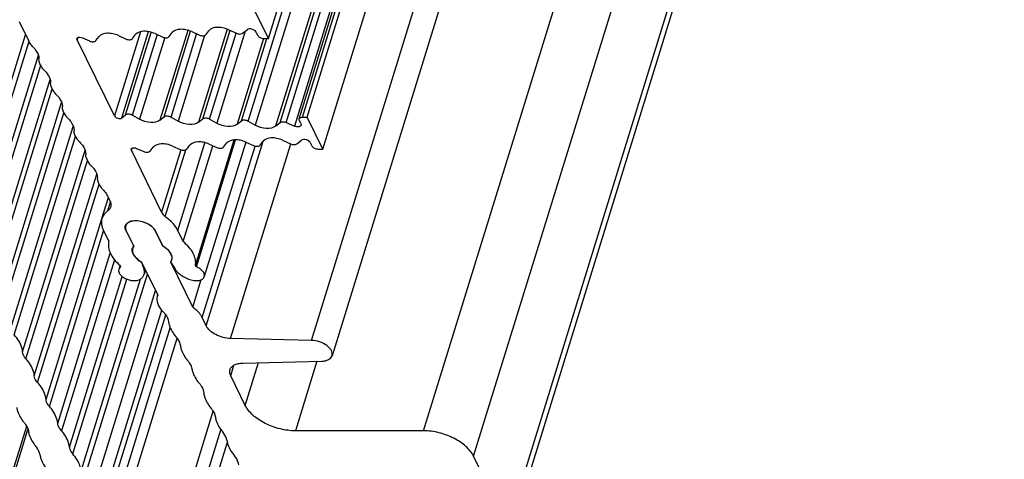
# Model space of a CAD drawing. Header units: millimetres. Extents: x 0 to 594, y 0 to 420.
# Tile 39 of 117: x 420 to 449, y 122 to 134. Entities that reach past the tile are written whole.
import ezdxf

# ---------------------------------------------------------------- set-up
doc = ezdxf.new("R2010")
doc.units = ezdxf.units.MM
doc.header["$LTSCALE"] = 32.67
doc.layers.add('3_ALL_AXES', color=7, linetype='CONTINUOUS')

msp = doc.modelspace()

# ---------------------------------------------------------------- linework, layer by layer
at = {"layer": '3_ALL_AXES', "color": 7, "linetype": 'CONTINUOUS'}
for p, q in [((426.93886, 133.87218), (441.46284, 180.8718)), ((428.07362, 131.55979), (442.5976, 178.55941)), ((427.8379, 131.51084), (442.36188, 178.51045)), ((428.53118, 130.62738), (443.05516, 177.62699)), ((443.32582, 171.55929), (428.80184, 124.55967)), ((448.52858, 166.20307), (434.0046, 119.20345)), ((426.93886, 133.87218), (426.4813, 134.8046)), ((419.61894, 134.37381), (419.9038, 133.79333)), ((424.68298, 134.07427), (424.90777, 133.97327)), ((425.09748, 133.98361), (425.18835, 134.1009)), ((425.75772, 134.13183), (425.99535, 134.02506)), ((426.17408, 134.02449), (426.30916, 134.13021)), ((422.41829, 131.59736), (421.32041, 133.83461)), ((421.47558, 133.89159), (421.68287, 133.79845)), ((421.87258, 133.8088), (421.96392, 133.92669)), ((422.5329, 133.95779), (422.75784, 133.85672)), ((422.94754, 133.86707), (423.03889, 133.98496)), ((423.60795, 134.01603), (423.8328, 133.91499)), ((424.02251, 133.92534), (424.11385, 134.04323)), ((426.57103, 134.05866), (426.61679, 133.96542)), ((426.8007, 133.87218), (426.93886, 133.87218)), ((418.69804, 126.73664), (420.53071, 132.66716)), ((422.62938, 131.54039), (422.74526, 131.63352)), ((422.94512, 131.62318), (423.15217, 131.50529)), ((423.75167, 131.47418), (423.87742, 131.57525)), ((424.07728, 131.56491), (424.28433, 131.44701)), ((424.88388, 131.41595), (425.00958, 131.51698)), ((425.20944, 131.50663), (425.41649, 131.38874)), ((427.88881, 131.37331), (427.84306, 131.46655)), ((427.93546, 131.55979), (428.07362, 131.55979)), ((428.53118, 130.62738), (428.07362, 131.55979)), ((426.01607, 131.3577), (426.14174, 131.45871)), ((426.3416, 131.44836), (426.54759, 131.33107)), ((427.14731, 131.30015), (427.28015, 131.40691)), ((427.45832, 131.40748), (427.69716, 131.30177)), ((424.79453, 127.20978), (425.93293, 130.89365)), ((424.82129, 127.16665), (425.97371, 130.89587)), ((427.35004, 130.88703), (427.58766, 130.78026)), ((427.7664, 130.77969), (427.90148, 130.8854)), ((423.0679, 130.64678), (423.27519, 130.55365)), ((423.4649, 130.56399), (423.55624, 130.68188)), ((423.90541, 128.64302), (424.51041, 130.60078)), ((424.12522, 130.71299), (424.35016, 130.61192)), ((424.43501, 127.91002), (425.30469, 130.7243)), ((424.53986, 130.62226), (424.6312, 130.74016)), ((426.27337, 130.83006), (425.053, 126.88093)), ((425.20026, 130.77122), (425.42512, 130.67019)), ((425.61483, 130.68054), (425.70617, 130.79843)), ((426.27529, 130.82947), (426.50009, 130.72846)), ((426.6898, 130.73881), (426.78067, 130.8561)), ((428.16335, 130.81386), (428.20911, 130.72062)), ((428.39302, 130.62738), (428.53118, 130.62738)), ((423.80193, 128.77779), (422.91272, 130.58981)), ((419.82116, 124.4688), (421.6214, 130.29437)), ((422.05017, 128.58839), (422.2398, 129.20201)), ((422.21555, 129.25143), (422.28619, 129.10747)), ((422.09089, 128.23852), (422.2521, 127.91002)), ((422.75406, 128.23852), (422.98114, 127.77582)), ((423.61064, 128.23852), (423.83357, 127.78423)), ((423.83552, 127.77582), (423.61304, 128.2292)), ((424.43501, 127.91002), (424.27381, 128.23852)), ((422.41726, 127.37685), (420.86539, 122.35499)), ((422.57955, 127.20987), (422.54389, 127.09448)), ((422.57983, 127.20978), (422.59541, 127.16665)), ((423.28496, 127.10059), (423.20832, 127.31283)), ((423.21337, 127.3026), (423.6868, 126.33784)), ((424.0649, 127.31283), (424.19657, 127.10059)), ((424.71522, 125.98319), (424.06775, 127.3026)), ((424.82129, 127.16665), (424.79453, 127.20978)), ((423.32835, 127.06828), (423.29198, 126.95056)), ((424.71522, 125.98319), (424.96512, 126.79185)), ((421.77674, 120.50767), (423.62029, 126.47338)), ((423.68493, 126.33842), (423.67487, 126.30587)), ((423.6868, 126.33784), (423.67506, 126.30581)), ((425.10937, 125.43782), (424.98773, 125.6857)), ((428.19866, 125.00979), (425.82564, 125.06508)), ((426.17935, 124.34428), (428.49811, 124.39957)), ((426.25615, 123.10093), (425.82891, 123.97155)), ((431.4854, 122.35499), (427.72747, 122.35499)), ((433.96336, 119.55775), (432.95673, 121.60906))]:
    msp.add_line(p, q, dxfattribs=at)
at = {"layer": '3_ALL_AXES', "color": 9, "linetype": 'CONTINUOUS'}
for p, q in [((427.93546, 131.55979), (442.45944, 178.55941)), ((426.3416, 131.44836), (440.86558, 178.44798)), ((441.07157, 178.33069), (426.54759, 131.33107)), ((441.67115, 178.29965), (427.14717, 131.30003)), ((427.28015, 131.40691), (441.80413, 178.40653)), ((427.45832, 131.40748), (441.9823, 178.4071)), ((442.22114, 178.30138), (427.69716, 131.30177)), ((428.19866, 125.00979), (442.72264, 172.0094)), ((431.4854, 122.35499), (446.00938, 169.35461)), ((432.95673, 121.60906), (447.48071, 168.60868)), ((433.96336, 119.55775), (448.48734, 166.55736)), ((423.18182, 134.06815), (422.41829, 131.59736)), ((422.62938, 131.54039), (423.41303, 134.07626)), ((424.56636, 134.11031), (423.75175, 131.47425)), ((423.87742, 131.57525), (424.65258, 134.08366)), ((425.72619, 134.14157), (424.88391, 131.41598)), ((425.00958, 131.51698), (425.8124, 134.11493)), ((426.24915, 134.08324), (425.41649, 131.38874)), ((418.01089, 128.15727), (419.811, 133.98242)), ((418.10886, 127.95763), (419.9115, 133.79095)), ((421.33939, 133.89604), (421.32041, 133.83461)), ((422.74526, 131.63352), (423.49253, 134.05169)), ((422.94512, 131.62318), (423.67789, 133.99441)), ((423.89125, 133.89693), (423.15217, 131.50529)), ((424.07728, 131.56491), (424.82904, 133.9976)), ((425.06074, 133.95947), (424.28433, 131.44701)), ((425.20944, 131.50663), (425.98836, 134.02722)), ((426.79377, 133.87433), (426.01607, 131.3577)), ((426.14174, 131.45871), (426.88756, 133.87218)), ((418.35379, 127.45852), (420.18377, 133.38032)), ((418.45176, 127.25888), (420.25208, 133.08471)), ((418.79197, 126.56561), (420.59229, 132.39145)), ((419.03689, 126.0665), (420.86734, 131.98983)), ((419.13487, 125.86686), (420.93519, 131.69272)), ((419.37979, 125.36775), (421.21029, 131.29124)), ((419.47776, 125.16811), (421.27809, 130.99395)), ((422.93171, 130.65124), (422.91272, 130.58981)), ((424.3671, 130.60668), (423.80193, 128.77779)), ((424.27381, 128.23852), (425.069, 130.81178)), ((424.98773, 125.6857), (426.54205, 130.7155)), ((425.10937, 125.43782), (426.78348, 130.85523)), ((425.82564, 125.06508), (427.5914, 130.7791)), ((419.72269, 124.669), (421.55315, 130.59236)), ((420.06558, 123.97025), (421.89604, 129.89363)), ((420.16355, 123.7706), (421.96388, 129.59647)), ((422.22054, 128.81539), (422.30025, 129.07333)), ((420.40848, 123.27149), (422.04751, 128.57541)), ((420.50645, 123.07185), (422.09836, 128.22329)), ((420.75137, 122.57274), (422.29603, 127.57123)), ((422.57833, 127.14908), (422.58477, 127.16993)), ((423.28496, 127.10059), (423.2956, 127.13503)), ((421.09427, 121.87398), (422.64316, 126.88617)), ((421.53514, 120.97558), (423.38332, 126.95628)), ((421.19224, 121.67434), (422.77871, 126.80816)), ((421.43717, 121.17523), (423.1783, 126.80954)), ((421.99438, 120.03974), (423.80432, 125.89669)), ((422.09235, 119.84009), (423.92139, 125.75884)), ((422.26522, 119.59054), (424.05461, 125.381)), ((422.4446, 119.20743), (424.25665, 125.07121)), ((425.82891, 123.97155), (425.9248, 124.28183)), ((426.25615, 123.10093), (426.6438, 124.35536)), ((428.35827, 124.39624), (427.72747, 122.35499)), ((423.92653, 118.43884), (425.31375, 122.92791)), ((419.04158, 119.89341), (419.8429, 122.48649)), ((419.11899, 119.93071), (419.88015, 122.39381)), ((424.32035, 118.43884), (425.5406, 122.38757)), ((424.65752, 118.54808), (425.72947, 122.01692))]:
    msp.add_line(p, q, dxfattribs=at)
at = {"layer": '3_ALL_AXES', "color": 7, "linetype": 'CONTINUOUS'}
for centre, radius, start, end in [((422.8817, 128.33148), 0.15032, 162.846071, 165.943984), ((423.13973, 127.66662), 0.20076, 151.699271, 162.905086), ((423.14225, 127.65769), 0.1997, 160.730891, 162.929377), ((423.14458, 127.6639), 0.20632, 144.319669, 151.671191), ((422.31634, 127.42097), 0.37757, 313.937837, 317.656311), ((423.62792, 128.02715), 0.82844, 233.50227, 239.569078), ((423.90322, 127.43003), 0.19962, 339.826186, 342.931483), ((423.90663, 127.42074), 0.19971, 339.590863, 342.929108), ((423.90285, 127.4217), 0.20361, 342.982625, 354.419489)]:
    msp.add_arc(centre, radius, start, end, dxfattribs=at)
for points, knots in [([(423.60795, 134.01603), (423.55463, 134.03998), (423.44362, 134.07463), (423.24869, 134.09365), (423.09079, 134.05195), (423.03889, 133.98496)], [0, 0, 0, 0, 0.29363859, 0.5742633, 1, 1, 1, 1]), ([(424.68298, 134.07427), (424.62966, 134.09823), (424.51863, 134.13289), (424.32369, 134.15193), (424.16576, 134.11023), (424.11385, 134.04323)], [0, 0, 0, 0, 0.29363521, 0.5742604, 1, 1, 1, 1]), ([(425.75772, 134.13183), (425.70438, 134.1558), (425.59333, 134.19052), (425.39831, 134.20963), (425.24029, 134.16793), (425.18835, 134.1009)], [0, 0, 0, 0, 0.29362051, 0.57424731, 1, 1, 1, 1]), ([(426.57103, 134.05866), (426.56103, 134.07905), (426.52296, 134.11551), (426.45153, 134.14673), (426.37563, 134.1564), (426.32599, 134.14334), (426.30916, 134.13021)], [0, 0, 0, 0, 0.23075516, 0.50994432, 0.7830814, 1, 1, 1, 1]), ([(420.03097, 133.61864), (420.01749, 133.63242), (419.96876, 133.68563), (419.92711, 133.74583), (419.9038, 133.79333)], [0, 0, 0, 0, 0.26702979, 1, 1, 1, 1]), ([(421.31648, 133.87014), (421.31956, 133.88036), (421.3431, 133.90643), (421.40483, 133.9134), (421.45169, 133.90232), (421.47558, 133.89159)], [0, 0, 0, 0, 0.18302502, 0.55076611, 1, 1, 1, 1]), ([(421.68287, 133.79845), (421.7174, 133.78294), (421.78208, 133.76719), (421.85528, 133.78646), (421.87258, 133.8088)], [0, 0, 0, 0, 0.57263137, 1, 1, 1, 1]), ([(422.5329, 133.95779), (422.47959, 133.98174), (422.36858, 134.01637), (422.17369, 134.03537), (422.01581, 133.99367), (421.96392, 133.92669)], [0, 0, 0, 0, 0.29364307, 0.57426716, 1, 1, 1, 1]), ([(422.75784, 133.85672), (422.79237, 133.84121), (422.85704, 133.82546), (422.93024, 133.84474), (422.94754, 133.86707)], [0, 0, 0, 0, 0.57263107, 1, 1, 1, 1]), ([(423.8328, 133.91499), (423.86733, 133.89948), (423.93201, 133.88373), (424.00521, 133.90301), (424.02251, 133.92534)], [0, 0, 0, 0, 0.57263107, 1, 1, 1, 1]), ([(424.90777, 133.97327), (424.9423, 133.95775), (425.00698, 133.94201), (425.08018, 133.96128), (425.09748, 133.98361)], [0, 0, 0, 0, 0.5726311, 1, 1, 1, 1]), ([(425.99535, 134.02506), (426.02651, 134.01106), (426.08687, 133.99625), (426.15264, 134.00772), (426.17408, 134.02449)], [0, 0, 0, 0, 0.55661378, 1, 1, 1, 1]), ([(426.61679, 133.96542), (426.63121, 133.93603), (426.69227, 133.88992), (426.76257, 133.87218), (426.8007, 133.87218)], [0, 0, 0, 0, 0.4619649, 1, 1, 1, 1]), ([(420.03097, 133.61864), (420.05731, 133.5917), (420.14273, 133.4932), (420.20196, 133.36319), (420.20242, 133.26966)], [0, 0, 0, 0, 0.28717234, 1, 1, 1, 1]), ([(420.37387, 132.91989), (420.34746, 132.94689), (420.2619, 133.04558), (420.20265, 133.17595), (420.20242, 133.26966)], [0, 0, 0, 0, 0.28726787, 1, 1, 1, 1]), ([(420.37387, 132.91989), (420.40026, 132.89289), (420.4858, 132.79423), (420.54505, 132.66392), (420.54532, 132.57024)], [0, 0, 0, 0, 0.28725248, 1, 1, 1, 1]), ([(420.71677, 132.22113), (420.69041, 132.24809), (420.60497, 132.34661), (420.54574, 132.47668), (420.54532, 132.57024)], [0, 0, 0, 0, 0.28718777, 1, 1, 1, 1]), ([(420.71677, 132.22113), (420.74314, 132.19416), (420.82863, 132.09557), (420.88786, 131.96539), (420.88822, 131.87177)], [0, 0, 0, 0, 0.28721811, 1, 1, 1, 1]), ([(421.05968, 131.5224), (421.03331, 131.54937), (420.94781, 131.64796), (420.88857, 131.77815), (420.88822, 131.87177)], [0, 0, 0, 0, 0.2872199, 1, 1, 1, 1]), ([(421.05968, 131.5224), (421.08588, 131.4956), (421.17093, 131.39758), (421.2301, 131.26849), (421.23113, 131.17537)], [0, 0, 0, 0, 0.28693543, 1, 1, 1, 1]), ([(422.41829, 131.59736), (422.42635, 131.58092), (422.45767, 131.55157), (422.52772, 131.52024), (422.59984, 131.51664), (422.62938, 131.54039)], [0, 0, 0, 0, 0.23349558, 0.51674176, 1, 1, 1, 1]), ([(422.74526, 131.63352), (422.76927, 131.65282), (422.84488, 131.66273), (422.91187, 131.64211), (422.94512, 131.62318)], [0, 0, 0, 0, 0.44600119, 1, 1, 1, 1]), ([(423.75167, 131.47418), (423.67965, 131.41629), (423.45282, 131.38667), (423.2519, 131.4485), (423.15217, 131.50529)], [0, 0, 0, 0, 0.44603894, 1, 1, 1, 1]), ([(423.87742, 131.57525), (423.90143, 131.59455), (423.97704, 131.60446), (424.04403, 131.58384), (424.07728, 131.56491)], [0, 0, 0, 0, 0.4460011, 1, 1, 1, 1]), ([(425.00958, 131.51698), (425.03359, 131.53628), (425.1092, 131.54619), (425.17619, 131.52557), (425.20944, 131.50663)], [0, 0, 0, 0, 0.4460011, 1, 1, 1, 1]), ([(426.14174, 131.45871), (426.16575, 131.47801), (426.24136, 131.48792), (426.30835, 131.4673), (426.3416, 131.44836)], [0, 0, 0, 0, 0.44600111, 1, 1, 1, 1]), ([(427.83791, 131.51084), (427.84018, 131.51831), (427.86105, 131.5519), (427.90534, 131.55979), (427.93546, 131.55979)], [0, 0, 0, 0, 0.20604324, 1, 1, 1, 1]), ([(421.40258, 130.82363), (421.37603, 130.85078), (421.29009, 130.94994), (421.23079, 131.08126), (421.23113, 131.17537)], [0, 0, 0, 0, 0.28750666, 1, 1, 1, 1]), ([(424.88388, 131.41595), (424.81185, 131.35806), (424.58502, 131.32837), (424.38407, 131.39022), (424.28433, 131.44701)], [0, 0, 0, 0, 0.44601752, 1, 1, 1, 1]), ([(426.01607, 131.3577), (425.94404, 131.29981), (425.7172, 131.27008), (425.51624, 131.33194), (425.41649, 131.38874)], [0, 0, 0, 0, 0.44600107, 1, 1, 1, 1]), ([(427.14731, 131.30015), (427.07527, 131.24224), (426.84843, 131.21234), (426.64738, 131.27425), (426.54759, 131.33107)], [0, 0, 0, 0, 0.44593512, 1, 1, 1, 1]), ([(427.28015, 131.40691), (427.30125, 131.42388), (427.36687, 131.43581), (427.4271, 131.4213), (427.45832, 131.40748)], [0, 0, 0, 0, 0.4423613, 1, 1, 1, 1]), ([(427.89397, 131.32902), (427.89009, 131.31642), (427.8609, 131.2845), (427.78489, 131.27501), (427.72683, 131.28866), (427.69716, 131.30177)], [0, 0, 0, 0, 0.18296074, 0.54976875, 1, 1, 1, 1]), ([(426.27529, 130.82947), (426.22197, 130.85342), (426.11095, 130.88809), (425.91601, 130.90713), (425.75808, 130.86542), (425.70617, 130.79843)], [0, 0, 0, 0, 0.29363521, 0.5742604, 1, 1, 1, 1]), ([(427.35004, 130.88703), (427.2967, 130.91099), (427.18565, 130.94572), (426.99062, 130.96482), (426.83261, 130.92313), (426.78067, 130.8561)], [0, 0, 0, 0, 0.29362051, 0.57424731, 1, 1, 1, 1]), ([(428.16335, 130.81386), (428.15335, 130.83425), (428.11527, 130.87071), (428.04385, 130.90192), (427.96795, 130.91159), (427.91831, 130.89853), (427.90148, 130.8854)], [0, 0, 0, 0, 0.23075516, 0.50994432, 0.7830814, 1, 1, 1, 1]), ([(421.40258, 130.82363), (421.42893, 130.79667), (421.51437, 130.69814), (421.5736, 130.56808), (421.57403, 130.47451)], [0, 0, 0, 0, 0.28718824, 1, 1, 1, 1]), ([(422.9088, 130.62534), (422.91187, 130.63555), (422.93542, 130.66162), (422.99715, 130.6686), (423.04401, 130.65752), (423.0679, 130.64678)], [0, 0, 0, 0, 0.18302502, 0.55076611, 1, 1, 1, 1]), ([(424.12522, 130.71299), (424.07191, 130.73694), (423.9609, 130.77157), (423.76601, 130.79057), (423.60813, 130.74886), (423.55624, 130.68188)], [0, 0, 0, 0, 0.29364307, 0.57426716, 1, 1, 1, 1]), ([(424.35016, 130.61192), (424.38468, 130.5964), (424.44936, 130.58066), (424.52256, 130.59993), (424.53986, 130.62226)], [0, 0, 0, 0, 0.57263107, 1, 1, 1, 1]), ([(425.20026, 130.77122), (425.14695, 130.79518), (425.03594, 130.82982), (424.84101, 130.84885), (424.68311, 130.80714), (424.6312, 130.74016)], [0, 0, 0, 0, 0.29363859, 0.5742633, 1, 1, 1, 1]), ([(425.42512, 130.67019), (425.45965, 130.65468), (425.52433, 130.63893), (425.59753, 130.6582), (425.61483, 130.68054)], [0, 0, 0, 0, 0.57263107, 1, 1, 1, 1]), ([(426.50009, 130.72846), (426.53462, 130.71295), (426.5993, 130.6972), (426.67249, 130.71648), (426.6898, 130.73881)], [0, 0, 0, 0, 0.5726311, 1, 1, 1, 1]), ([(427.58766, 130.78026), (427.61883, 130.76625), (427.67919, 130.75145), (427.74496, 130.76291), (427.7664, 130.77969)], [0, 0, 0, 0, 0.55661378, 1, 1, 1, 1]), ([(428.20911, 130.72062), (428.22353, 130.69122), (428.28459, 130.64512), (428.35488, 130.62738), (428.39302, 130.62738)], [0, 0, 0, 0, 0.4619649, 1, 1, 1, 1]), ([(421.74548, 130.12487), (421.71908, 130.15187), (421.63354, 130.25052), (421.5743, 130.38084), (421.57403, 130.47451)], [0, 0, 0, 0, 0.28725201, 1, 1, 1, 1]), ([(423.27519, 130.55365), (423.30972, 130.53813), (423.3744, 130.52238), (423.44759, 130.54166), (423.4649, 130.56399)], [0, 0, 0, 0, 0.57263137, 1, 1, 1, 1]), ([(421.74548, 130.12487), (421.77183, 130.09792), (421.85727, 129.99939), (421.9165, 129.86932), (421.91693, 129.77576)], [0, 0, 0, 0, 0.28718806, 1, 1, 1, 1]), ([(422.08838, 129.42612), (422.06198, 129.45311), (421.97644, 129.55177), (421.9172, 129.68208), (421.91693, 129.77576)], [0, 0, 0, 0, 0.28725208, 1, 1, 1, 1]), ([(422.08838, 129.42612), (422.10185, 129.41234), (422.15059, 129.35913), (422.19224, 129.29893), (422.21555, 129.25143)], [0, 0, 0, 0, 0.26702969, 1, 1, 1, 1]), ([(422.30682, 128.93032), (422.30339, 128.91923), (422.28501, 128.87421), (422.2503, 128.83702), (422.22054, 128.81539)], [0, 0, 0, 0, 0.23996309, 1, 1, 1, 1]), ([(422.28619, 129.10747), (422.29346, 129.09267), (422.31629, 129.03705), (422.31973, 128.97211), (422.30682, 128.93032)], [0, 0, 0, 0, 0.27382858, 1, 1, 1, 1]), ([(422.05015, 128.5884), (422.03341, 128.53422), (422.02445, 128.41084), (422.06319, 128.29498), (422.09089, 128.23852)], [0, 0, 0, 0, 0.47412842, 1, 1, 1, 1]), ([(422.22054, 128.81539), (422.19993, 128.8004), (422.1264, 128.73951), (422.07083, 128.6553), (422.05015, 128.5884)], [0, 0, 0, 0, 0.26686505, 1, 1, 1, 1]), ([(423.90541, 128.64302), (423.89426, 128.65349), (423.8543, 128.69381), (423.82021, 128.74054), (423.80193, 128.77779)], [0, 0, 0, 0, 0.26946326, 1, 1, 1, 1]), ([(424.27381, 128.23852), (424.25569, 128.27544), (424.16065, 128.43318), (424.02135, 128.56045), (423.90541, 128.64302)], [0, 0, 0, 0, 0.2241556, 1, 1, 1, 1]), ([(422.75406, 128.23852), (422.75056, 128.24563), (422.73862, 128.27303), (422.73195, 128.30295), (422.73133, 128.32491)], [0, 0, 0, 0, 0.26497497, 1, 1, 1, 1]), ([(422.74271, 128.36614), (422.73596, 128.34427), (422.73397, 128.31202), (422.73999, 128.28158), (422.74202, 128.27369)], [0, 0, 0, 0, 0.73756535, 1, 1, 1, 1]), ([(422.95286, 128.51027), (422.90435, 128.50218), (422.81703, 128.47614), (422.75424, 128.40347), (422.74271, 128.36614)], [0, 0, 0, 0, 0.55724823, 1, 1, 1, 1]), ([(422.80441, 128.46451), (422.81393, 128.47146), (422.8582, 128.49877), (422.90923, 128.51373), (422.94876, 128.52032)], [0, 0, 0, 0, 0.2272652, 1, 1, 1, 1]), ([(422.94876, 128.52032), (423.01143, 128.53078), (423.14629, 128.52794), (423.33838, 128.47353), (423.50341, 128.37888), (423.58672, 128.28727), (423.61064, 128.23852)], [0, 0, 0, 0, 0.25203558, 0.52547606, 0.78460456, 1, 1, 1, 1]), ([(423.61304, 128.2292), (423.58918, 128.27782), (423.50609, 128.3692), (423.34148, 128.4636), (423.14988, 128.51787), (423.01537, 128.5207), (422.95286, 128.51027)], [0, 0, 0, 0, 0.21539543, 0.47452394, 0.74796442, 1, 1, 1, 1]), ([(422.2521, 127.91002), (422.23907, 127.8549), (422.23528, 127.73267), (422.29478, 127.54938), (422.41244, 127.36945), (422.51932, 127.26184), (422.57983, 127.20978)], [0, 0, 0, 0, 0.2099684, 0.44129544, 0.70408409, 1, 1, 1, 1]), ([(422.95749, 127.57288), (422.95241, 127.58578), (422.93658, 127.63483), (422.93677, 127.6896), (422.94784, 127.72564)], [0, 0, 0, 0, 0.26887503, 1, 1, 1, 1]), ([(423.83357, 127.78423), (423.85773, 127.77001), (423.94301, 127.71403), (424.01943, 127.64078), (424.05786, 127.5773)], [0, 0, 0, 0, 0.27422163, 1, 1, 1, 1]), ([(424.06128, 127.56812), (424.04933, 127.58784), (423.98829, 127.67112), (423.90437, 127.73549), (423.83552, 127.77582)], [0, 0, 0, 0, 0.22427593, 1, 1, 1, 1]), ([(424.79453, 127.20978), (424.81572, 127.32692), (424.76627, 127.52957), (424.60887, 127.75138), (424.49763, 127.8586), (424.43501, 127.91002)], [0, 0, 0, 0, 0.43729858, 0.70236053, 1, 1, 1, 1]), ([(422.94469, 127.6239), (422.94888, 127.59456), (422.9963, 127.45757), (423.11611, 127.35959), (423.21337, 127.3026)], [0, 0, 0, 0, 0.20819414, 1, 1, 1, 1]), ([(423.13517, 127.36118), (423.11923, 127.373), (423.06214, 127.41879), (423.01169, 127.47407), (422.98403, 127.51977)], [0, 0, 0, 0, 0.27086092, 1, 1, 1, 1]), ([(424.0861, 127.51977), (424.08889, 127.51234), (424.09845, 127.4836), (424.10312, 127.45311), (424.103, 127.43076)], [0, 0, 0, 0, 0.26191388, 1, 1, 1, 1]), ([(425.053, 126.88093), (425.0604, 126.90487), (425.05812, 126.96352), (425.00952, 127.04359), (424.92791, 127.11472), (424.85909, 127.15115), (424.82129, 127.16665)], [0, 0, 0, 0, 0.1895533, 0.41636409, 0.69101955, 1, 1, 1, 1]), ([(422.54397, 127.09446), (422.53631, 127.06981), (422.53919, 127.00901), (422.59124, 126.92721), (422.67699, 126.85485), (422.82509, 126.7813), (423.01234, 126.74433), (423.17133, 126.78968), (423.21154, 126.83818)], [0, 0, 0, 0, 0.09093375, 0.20044536, 0.33309983, 0.4821589, 0.77802441, 1, 1, 1, 1]), ([(423.21154, 126.83818), (423.22122, 126.84579), (423.25592, 126.87666), (423.2819, 126.91793), (423.29198, 126.95056)], [0, 0, 0, 0, 0.26500235, 1, 1, 1, 1]), ([(423.29198, 126.95056), (423.29556, 126.96215), (423.30624, 127.01184), (423.29802, 127.06442), (423.28496, 127.10059)], [0, 0, 0, 0, 0.23977234, 1, 1, 1, 1]), ([(424.19657, 127.10059), (424.21403, 127.07245), (424.30865, 126.95381), (424.44337, 126.87263), (424.55209, 126.82765)], [0, 0, 0, 0, 0.2196484, 1, 1, 1, 1]), ([(424.55209, 126.82765), (424.60155, 126.80283), (424.70494, 126.76758), (424.85678, 126.75723), (424.98548, 126.78776), (425.04314, 126.84903), (425.053, 126.88093)], [0, 0, 0, 0, 0.30061648, 0.58485355, 0.81864362, 1, 1, 1, 1]), ([(423.67489, 126.30586), (423.65328, 126.23572), (423.6706, 126.05791), (423.77468, 125.92315), (423.83925, 125.85833)], [0, 0, 0, 0, 0.44512727, 1, 1, 1, 1]), ([(424.98773, 125.6857), (424.97438, 125.7129), (424.90416, 125.82916), (424.80102, 125.92267), (424.71522, 125.98319)], [0, 0, 0, 0, 0.22392448, 1, 1, 1, 1]), ([(423.83925, 125.85833), (423.86223, 125.83469), (423.93873, 125.74689), (423.99512, 125.63641), (424.00587, 125.55315)], [0, 0, 0, 0, 0.28196644, 1, 1, 1, 1]), ([(424.00587, 125.55315), (424.0109, 125.51638), (424.04842, 125.35608), (424.13964, 125.2125), (424.22177, 125.11602)], [0, 0, 0, 0, 0.22654796, 1, 1, 1, 1]), ([(425.82564, 125.06508), (425.67612, 125.06856), (425.4542, 125.12835), (425.2208, 125.28303), (425.13538, 125.38482), (425.10937, 125.43782)], [0, 0, 0, 0, 0.53648514, 0.78824995, 1, 1, 1, 1]), ([(419.72269, 124.669), (419.71939, 124.71077), (419.68368, 124.89603), (419.57517, 125.06015), (419.47776, 125.16811)], [0, 0, 0, 0, 0.22371848, 1, 1, 1, 1]), ([(424.22177, 125.11602), (424.23937, 125.09528), (424.29877, 125.01759), (424.34112, 124.92407), (424.35051, 124.85386)], [0, 0, 0, 0, 0.27744622, 1, 1, 1, 1]), ([(424.35051, 124.85386), (424.35542, 124.81715), (424.39238, 124.65708), (424.48307, 124.51358), (424.56482, 124.41714)], [0, 0, 0, 0, 0.22659, 1, 1, 1, 1]), ([(428.80178, 124.55969), (428.81651, 124.6075), (428.79876, 124.69703), (428.72917, 124.79054), (428.61887, 124.88851), (428.44014, 124.97691), (428.27971, 125.0079), (428.19866, 125.00979)], [0, 0, 0, 0, 0.18031639, 0.2924961, 0.42040634, 0.70777404, 1, 1, 1, 1]), ([(419.82116, 124.4688), (419.80698, 124.48448), (419.75996, 124.54259), (419.72694, 124.61525), (419.72269, 124.669)], [0, 0, 0, 0, 0.28167043, 1, 1, 1, 1]), ([(428.49811, 124.39957), (428.53475, 124.40044), (428.60395, 124.40839), (428.71826, 124.44521), (428.78665, 124.51058), (428.80178, 124.55969)], [0, 0, 0, 0, 0.3046238, 0.57291907, 1, 1, 1, 1]), ([(420.06558, 123.97025), (420.06227, 124.01197), (420.02665, 124.19699), (419.91838, 124.36094), (419.82116, 124.4688)], [0, 0, 0, 0, 0.22374924, 1, 1, 1, 1]), ([(424.56482, 124.41714), (424.58237, 124.39643), (424.64156, 124.31891), (424.6836, 124.22548), (424.69261, 124.15543)], [0, 0, 0, 0, 0.27762382, 1, 1, 1, 1]), ([(425.8083, 124.14869), (425.81724, 124.17756), (425.85137, 124.23465), (425.93724, 124.29593), (426.0502, 124.33408), (426.13454, 124.34322), (426.17935, 124.34428)], [0, 0, 0, 0, 0.20380621, 0.43197348, 0.69768348, 1, 1, 1, 1]), ([(420.16355, 123.7706), (420.14944, 123.78624), (420.10264, 123.84423), (420.06981, 123.91667), (420.06558, 123.97025)], [0, 0, 0, 0, 0.28158248, 1, 1, 1, 1]), ([(424.69261, 124.15543), (424.69966, 124.11862), (424.74559, 123.95871), (424.84254, 123.81732), (424.92845, 123.72224)], [0, 0, 0, 0, 0.22627758, 1, 1, 1, 1]), ([(425.82891, 123.97155), (425.82166, 123.98632), (425.79888, 124.04194), (425.79536, 124.10689), (425.8083, 124.14869)], [0, 0, 0, 0, 0.27329816, 1, 1, 1, 1]), ([(420.40848, 123.27149), (420.40517, 123.31326), (420.36947, 123.49852), (420.26096, 123.66264), (420.16355, 123.7706)], [0, 0, 0, 0, 0.22371843, 1, 1, 1, 1]), ([(424.92845, 123.72224), (424.94493, 123.70099), (425, 123.62158), (425.03612, 123.52618), (425.03993, 123.45629)], [0, 0, 0, 0, 0.27763784, 1, 1, 1, 1]), ([(425.03993, 123.45629), (425.0442, 123.4197), (425.0784, 123.26), (425.16696, 123.11618), (425.24725, 123.01954)], [0, 0, 0, 0, 0.22674564, 1, 1, 1, 1]), ([(420.50645, 123.07185), (420.49234, 123.08748), (420.44554, 123.14548), (420.41272, 123.21791), (420.40848, 123.27149)], [0, 0, 0, 0, 0.2815816, 1, 1, 1, 1]), ([(427.72747, 122.35499), (427.57601, 122.35499), (427.26831, 122.39649), (426.84141, 122.55314), (426.48583, 122.78436), (426.30945, 122.9923), (426.25615, 123.10093)], [0, 0, 0, 0, 0.26470468, 0.53665016, 0.78854618, 1, 1, 1, 1]), ([(419.5482, 123.04065), (419.55311, 123.00394), (419.59007, 122.84387), (419.68076, 122.70037), (419.76251, 122.60393)], [0, 0, 0, 0, 0.22658999, 1, 1, 1, 1]), ([(420.75137, 122.57274), (420.74807, 122.61451), (420.71237, 122.79977), (420.60386, 122.96389), (420.50645, 123.07185)], [0, 0, 0, 0, 0.22371847, 1, 1, 1, 1]), ([(425.24725, 123.01954), (425.26501, 122.99879), (425.32498, 122.92107), (425.36796, 122.82742), (425.37774, 122.75699)], [0, 0, 0, 0, 0.27751805, 1, 1, 1, 1]), ([(419.76251, 122.60393), (419.78008, 122.5832), (419.83941, 122.50553), (419.88171, 122.41207), (419.8911, 122.3419)], [0, 0, 0, 0, 0.27741937, 1, 1, 1, 1]), ([(420.86539, 122.35499), (420.84898, 122.37184), (420.79495, 122.43399), (420.75605, 122.51367), (420.75137, 122.57274)], [0, 0, 0, 0, 0.28408719, 1, 1, 1, 1]), ([(425.37774, 122.75699), (425.38285, 122.72024), (425.42229, 122.5608), (425.51185, 122.41723), (425.59353, 122.32088)], [0, 0, 0, 0, 0.22707572, 1, 1, 1, 1]), ([(419.8911, 122.3419), (419.89601, 122.30518), (419.93297, 122.14511), (420.02366, 122.00162), (420.10541, 121.90518)], [0, 0, 0, 0, 0.22658999, 1, 1, 1, 1]), ([(421.09427, 121.87398), (421.09109, 121.91416), (421.0577, 122.09161), (420.95669, 122.2501), (420.86539, 122.35499)], [0, 0, 0, 0, 0.22470981, 1, 1, 1, 1]), ([(425.72212, 122.05884), (425.71917, 122.08087), (425.69699, 122.17691), (425.64258, 122.26301), (425.59353, 122.32088)], [0, 0, 0, 0, 0.22659001, 1, 1, 1, 1]), ([(432.95673, 121.60906), (432.90342, 121.7177), (432.72705, 121.92566), (432.37144, 122.15679), (431.94459, 122.31351), (431.63689, 122.35499), (431.4854, 122.35499)], [0, 0, 0, 0, 0.21147963, 0.46335591, 0.73526341, 1, 1, 1, 1]), ([(425.72212, 122.05884), (425.72703, 122.02213), (425.76399, 121.86206), (425.85468, 121.71856), (425.93643, 121.62212)], [0, 0, 0, 0, 0.22659001, 1, 1, 1, 1]), ([(420.23399, 121.64314), (420.23105, 121.66517), (420.20887, 121.76121), (420.15446, 121.84731), (420.10541, 121.90518)], [0, 0, 0, 0, 0.22659, 1, 1, 1, 1]), ([(420.23399, 121.64314), (420.23891, 121.60643), (420.27587, 121.44636), (420.36656, 121.30286), (420.44831, 121.20642)], [0, 0, 0, 0, 0.22659001, 1, 1, 1, 1]), ([(421.09427, 121.87398), (421.0956, 121.85727), (421.10988, 121.78317), (421.15328, 121.71752), (421.19224, 121.67434)], [0, 0, 0, 0, 0.22371848, 1, 1, 1, 1]), ([(421.43717, 121.17523), (421.43387, 121.217), (421.39816, 121.40226), (421.28965, 121.56638), (421.19224, 121.67434)], [0, 0, 0, 0, 0.22371848, 1, 1, 1, 1]), ([(426.06502, 121.36009), (426.06207, 121.38212), (426.03989, 121.47816), (425.98548, 121.56426), (425.93643, 121.62212)], [0, 0, 0, 0, 0.22659001, 1, 1, 1, 1])]:
    msp.add_open_spline(points, degree=3, knots=knots, dxfattribs=at)
for points in [[(421.32041, 133.83461), (421.31516, 133.84531), (421.31305, 133.85873), (421.31648, 133.87014)], [(427.84306, 131.46655), (427.83651, 131.47989), (427.83359, 131.49662), (427.83791, 131.51084)], [(427.88881, 131.37331), (427.89536, 131.35997), (427.89835, 131.34323), (427.89397, 131.32902)], [(422.91272, 130.58981), (422.90747, 130.6005), (422.90537, 130.61393), (422.9088, 130.62534)], [(422.73133, 128.32491), (422.73092, 128.33935), (422.73237, 128.35398), (422.73588, 128.36799)], [(422.73807, 128.37582), (422.7422, 128.38922), (422.7483, 128.40214), (422.75587, 128.41395)], [(422.75587, 128.41395), (422.76848, 128.43361), (422.78555, 128.45073), (422.80441, 128.46451)], [(422.74202, 128.27369), (422.74597, 128.25836), (422.75168, 128.24341), (422.75866, 128.2292)], [(422.95134, 127.71631), (422.94228, 127.68679), (422.94031, 127.65448), (422.94469, 127.6239)], [(422.98114, 127.77582), (422.9696, 127.75991), (422.96022, 127.74215), (422.95373, 127.72359)], [(422.98403, 127.51977), (422.97378, 127.5367), (422.96474, 127.55447), (422.95749, 127.57288)], [(424.05786, 127.5773), (424.06893, 127.55903), (424.07858, 127.53976), (424.0861, 127.51977)], [(424.08794, 127.51476), (424.08066, 127.53326), (424.07159, 127.55111), (424.06128, 127.56812)], [(424.10576, 127.44075), (424.10368, 127.46604), (424.09723, 127.49115), (424.08794, 127.51476)], [(424.103, 127.43076), (424.10289, 127.41076), (424.09992, 127.39055), (424.09405, 127.37143)], [(424.1055, 127.4019), (424.10676, 127.41479), (424.10682, 127.42785), (424.10576, 127.44075)], [(422.57833, 127.14908), (422.56284, 127.13415), (422.55036, 127.115), (422.54397, 127.09446)], [(424.0906, 127.36118), (424.0843, 127.34405), (424.07554, 127.32766), (424.0649, 127.31283)], [(424.06775, 127.3026), (424.07852, 127.31746), (424.08741, 127.3339), (424.09381, 127.35109)]]:
    msp.add_open_spline(points, degree=3, dxfattribs=at)

doc.saveas('drawing.dxf')
